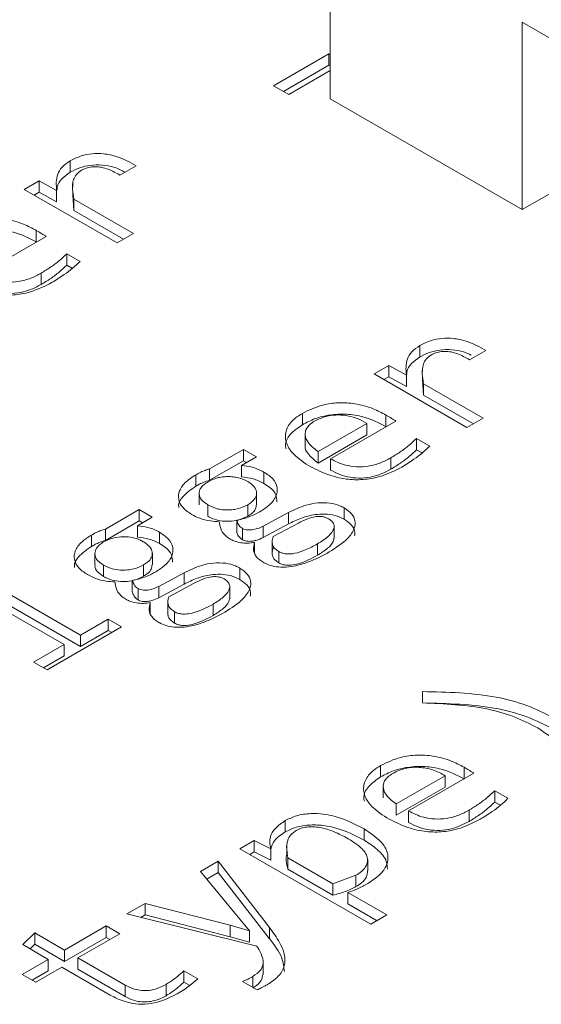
# Model space of a CAD drawing. Header units: millimetres. Extents: x 0 to 420, y 0 to 297.
# Tile 31 of 86: x 113.035 to 113.66, y 55.36 to 56.54. Entities that reach past the tile are written whole.
import ezdxf

# ---------------------------------------------------------------- set-up
doc = ezdxf.new("R2010")
doc.units = ezdxf.units.MM

msp = doc.modelspace()

# ---------------------------------------------------------------- linework, layer by layer
at = {"color": 7, "linetype": 'Continuous', "lineweight": 15}
for p, q in [((113.4067, 56.4453), (113.4067, 56.6698)), ((113.8192, 56.4317), (113.6365, 56.5372)), ((113.6365, 56.5372), (113.6365, 56.3126)), ((113.3389, 56.461), (113.4052, 56.4993)), ((113.4052, 56.4993), (113.4067, 56.4985)), ((113.4052, 56.4993), (113.4052, 56.4857)), ((113.4052, 56.4857), (113.3506, 56.4542)), ((113.4067, 56.4849), (113.4052, 56.4857)), ((113.4067, 56.4792), (113.357, 56.4505)), ((113.357, 56.4505), (113.3389, 56.461)), ((113.4067, 56.4453), (113.6365, 56.3126)), ((113.0952, 56.3574), (113.0952, 56.3711)), ((113.1742, 56.3652), (113.1547, 56.354)), ((113.6365, 56.3126), (113.719, 56.3602)), ((113.0403, 56.3369), (113.058, 56.3471)), ((113.058, 56.3471), (113.079, 56.3356)), ((113.058, 56.3335), (113.058, 56.3471)), ((113.0984, 56.3438), (113.0984, 56.3398)), ((113.1516, 56.2727), (113.0403, 56.3369)), ((113.058, 56.3335), (113.0521, 56.3301)), ((113.079, 56.322), (113.058, 56.3335)), ((113.079, 56.322), (113.079, 56.3356)), ((113.0984, 56.3347), (113.0984, 56.3302)), ((113.0997, 56.3116), (113.0985, 56.3302)), ((113.0997, 56.3252), (113.1711, 56.2839)), ((113.0997, 56.3116), (113.0997, 56.3252)), ((113.1593, 56.2771), (113.0997, 56.3116)), ((113.0663, 56.2806), (112.988, 56.2354)), ((113.0546, 56.2742), (113.0546, 56.2878)), ((113.1711, 56.2839), (113.1516, 56.2727)), ((113.0549, 56.274), (113.0546, 56.2742)), ((113.0912, 56.2597), (113.1071, 56.2506)), ((113.0912, 56.2461), (113.0912, 56.2597)), ((113.0979, 56.2422), (113.0912, 56.2461)), ((113.0604, 56.2228), (113.0604, 56.2364)), ((113.5141, 56.1362), (113.5141, 56.1498)), ((113.5931, 56.1439), (113.5736, 56.1327)), ((113.4592, 56.1157), (113.4769, 56.1259)), ((113.5705, 56.0514), (113.4592, 56.1157)), ((113.4769, 56.1259), (113.4979, 56.1143)), ((113.4769, 56.1123), (113.4769, 56.1259)), ((113.5173, 56.1225), (113.5173, 56.1185)), ((113.4769, 56.1123), (113.471, 56.1089)), ((113.4979, 56.1007), (113.4769, 56.1123)), ((113.4979, 56.1007), (113.4979, 56.1143)), ((113.5173, 56.1134), (113.5173, 56.1089)), ((113.5186, 56.0903), (113.5174, 56.1089)), ((113.5186, 56.1039), (113.59, 56.0627)), ((113.5186, 56.0903), (113.5186, 56.1039)), ((113.5782, 56.0559), (113.5186, 56.0903)), ((113.3734, 56.0685), (113.3734, 56.0549)), ((113.4506, 56.0565), (113.3921, 56.0226)), ((113.4852, 56.0593), (113.4069, 56.0141)), ((113.4506, 56.0429), (113.4506, 56.0565)), ((113.4735, 56.0529), (113.4735, 56.0665)), ((113.59, 56.0627), (113.5705, 56.0514)), ((113.4738, 56.0527), (113.4735, 56.0529)), ((113.3766, 56.0437), (113.3766, 56.0301)), ((113.4506, 56.0429), (113.3921, 56.009)), ((113.5101, 56.0385), (113.526, 56.0293)), ((113.5101, 56.0249), (113.5101, 56.0385)), ((113.2623, 56.002), (113.3027, 56.0253)), ((113.3027, 56.0253), (113.3184, 56.0163)), ((113.3027, 56.0117), (113.3027, 56.0253)), ((113.3921, 56.0226), (113.3921, 56.009)), ((113.5168, 56.021), (113.5101, 56.0249)), ((113.3027, 56.0117), (113.2623, 55.9884)), ((113.3184, 56.0163), (113.3006, 56.006)), ((113.3066, 56.0095), (113.3027, 56.0117)), ((113.4069, 56.0005), (113.4069, 56.0141)), ((113.4793, 56.0015), (113.4793, 56.0152)), ((113.2623, 55.9884), (113.2623, 56.002)), ((113.3006, 55.9924), (113.3006, 56.006)), ((113.3273, 55.9845), (113.3273, 55.9981)), ((113.2457, 55.9812), (113.2457, 55.9948)), ((113.2498, 55.9726), (113.2498, 55.959)), ((113.3186, 55.9594), (113.3186, 55.973)), ((113.1374, 55.9299), (113.1778, 55.9532)), ((113.1778, 55.9532), (113.1935, 55.9442)), ((113.1778, 55.9396), (113.1778, 55.9532)), ((113.26, 55.9452), (113.26, 55.9588)), ((113.308, 55.9454), (113.308, 55.959)), ((113.3265, 55.9334), (113.3567, 55.9496)), ((113.3567, 55.936), (113.3567, 55.9496)), ((113.4234, 55.9416), (113.4234, 55.9553)), ((113.1778, 55.9396), (113.1374, 55.9163)), ((113.1935, 55.9442), (113.1757, 55.9339)), ((113.1817, 55.9374), (113.1778, 55.9396)), ((113.2947, 55.9269), (113.2947, 55.9405)), ((113.1374, 55.9163), (113.1374, 55.9299)), ((113.1757, 55.9203), (113.1757, 55.9339)), ((113.3017, 55.917), (113.3017, 55.9306)), ((113.3567, 55.936), (113.3265, 55.9198)), ((113.3265, 55.9198), (113.3265, 55.9334)), ((113.3384, 55.9209), (113.3686, 55.9371)), ((113.4113, 55.9184), (113.4113, 55.932)), ((113.1208, 55.9091), (113.1208, 55.9227)), ((113.2023, 55.9124), (113.2023, 55.926)), ((113.316, 55.9003), (113.316, 55.9139)), ((113.3373, 55.9126), (113.3373, 55.899)), ((113.3453, 55.8892), (113.3453, 55.9028)), ((113.3914, 55.8985), (113.3914, 55.9121)), ((113.1249, 55.9005), (113.1249, 55.8869)), ((113.1937, 55.8872), (113.1937, 55.9009)), ((113.1351, 55.8731), (113.1351, 55.8867)), ((113.1831, 55.8733), (113.1831, 55.8869)), ((113.2984, 55.8695), (113.2984, 55.8831)), ((113.1697, 55.8548), (113.1697, 55.8684)), ((113.2016, 55.8612), (113.2318, 55.8775)), ((113.2318, 55.8639), (113.2318, 55.8775)), ((113.0123, 55.8577), (113.1075, 55.8028)), ((113.1768, 55.8449), (113.1768, 55.8585)), ((113.2318, 55.8639), (113.2016, 55.8476)), ((113.2016, 55.8476), (113.2016, 55.8612)), ((113.2135, 55.8488), (113.2436, 55.865)), ((113.2864, 55.8463), (113.2864, 55.8599)), ((113.1075, 55.7892), (113.0123, 55.8441)), ((113.0881, 55.7915), (113.0088, 55.8372)), ((113.191, 55.8282), (113.191, 55.8418)), ((113.2124, 55.8405), (113.2124, 55.8268)), ((113.2665, 55.8263), (113.2665, 55.8399)), ((113.1075, 55.8028), (113.1407, 55.8219)), ((113.1407, 55.8219), (113.1568, 55.8126)), ((113.1407, 55.8083), (113.1407, 55.8219)), ((113.2204, 55.8171), (113.2204, 55.8307)), ((113.1568, 55.8126), (113.0675, 55.7611)), ((113.1407, 55.8083), (113.1075, 55.7892)), ((113.145, 55.8058), (113.1407, 55.8083)), ((113.1075, 55.7892), (113.1075, 55.8028)), ((113.0514, 55.7704), (113.0881, 55.7915)), ((113.0881, 55.7915), (113.0881, 55.7779)), ((113.0881, 55.7779), (113.0632, 55.7636)), ((113.0675, 55.7611), (113.0514, 55.7704)), ((113.5173, 55.7216), (113.5172, 55.7351)), ((113.4671, 55.6464), (113.4671, 55.6328)), ((113.5672, 55.6307), (113.5672, 55.6444)), ((113.5443, 55.6343), (113.4858, 55.6005)), ((113.5789, 55.6372), (113.5006, 55.592)), ((113.5443, 55.6207), (113.5443, 55.6343)), ((113.4703, 55.6215), (113.4703, 55.6079)), ((113.5443, 55.6207), (113.4858, 55.5869)), ((113.5675, 55.6306), (113.5672, 55.6307)), ((113.6038, 55.6163), (113.6196, 55.6072)), ((113.6038, 55.6027), (113.6038, 55.6163)), ((113.4858, 55.6005), (113.4858, 55.5869)), ((113.6105, 55.5988), (113.6038, 55.6027)), ((113.5006, 55.5783), (113.5006, 55.592)), ((113.573, 55.5794), (113.573, 55.593)), ((113.3529, 55.5805), (113.3529, 55.5669)), ((113.4472, 55.557), (113.4472, 55.5706)), ((113.2985, 55.5467), (113.3158, 55.5566)), ((113.3158, 55.5566), (113.3355, 55.5466)), ((113.3158, 55.543), (113.3158, 55.5566)), ((113.3548, 55.5525), (113.3548, 55.5389)), ((113.4552, 55.4562), (113.2985, 55.5467)), ((113.3158, 55.543), (113.3103, 55.5399)), ((113.3355, 55.533), (113.3158, 55.543)), ((113.3355, 55.533), (113.3355, 55.5466)), ((113.2514, 55.5195), (113.2727, 55.5318)), ((113.2727, 55.5318), (113.3342, 55.4524)), ((113.2727, 55.5181), (113.2727, 55.5318)), ((113.41, 55.5046), (113.356, 55.5358)), ((113.356, 55.5358), (113.356, 55.5222)), ((113.4516, 55.5202), (113.4516, 55.5338)), ((113.2985, 55.4623), (113.2514, 55.5195)), ((113.2727, 55.5181), (113.259, 55.5102)), ((113.3342, 55.4388), (113.2727, 55.5181)), ((113.41, 55.491), (113.356, 55.5222)), ((113.4376, 55.515), (113.41, 55.5046)), ((113.4376, 55.5014), (113.4376, 55.515)), ((113.41, 55.491), (113.41, 55.5046)), ((113.428, 55.4943), (113.4746, 55.4674)), ((113.428, 55.4807), (113.428, 55.4943)), ((113.1632, 55.4686), (113.1851, 55.4812)), ((113.1851, 55.4812), (113.2869, 55.455)), ((113.1851, 55.4676), (113.1851, 55.4812)), ((113.4628, 55.4605), (113.428, 55.4807)), ((113.3189, 55.4299), (113.1632, 55.4686)), ((113.1851, 55.4676), (113.1797, 55.4645)), ((113.2869, 55.4414), (113.1851, 55.4676)), ((113.4746, 55.4674), (113.4552, 55.4562)), ((113.0884, 55.4254), (113.1384, 55.4542)), ((113.1384, 55.4542), (113.1546, 55.4449)), ((113.1384, 55.4406), (113.1384, 55.4542)), ((113.2869, 55.455), (113.3099, 55.4483)), ((113.2869, 55.4414), (113.2869, 55.455)), ((113.3099, 55.4483), (113.2985, 55.4623)), ((113.0384, 55.4319), (113.0528, 55.4459)), ((113.0528, 55.4459), (113.0884, 55.4254)), ((113.0528, 55.4323), (113.0528, 55.4459)), ((113.1546, 55.4449), (113.1046, 55.416)), ((113.3099, 55.4347), (113.3099, 55.4483)), ((113.3342, 55.4388), (113.3342, 55.4524)), ((113.069, 55.4142), (113.0384, 55.4319)), ((113.0528, 55.4323), (113.0472, 55.4268)), ((113.0884, 55.4118), (113.0528, 55.4323)), ((113.1384, 55.4406), (113.0884, 55.4118)), ((113.1428, 55.4381), (113.1384, 55.4406)), ((113.3099, 55.4347), (113.2869, 55.4414)), ((113.0884, 55.4118), (113.0884, 55.4254)), ((113.0379, 55.3962), (113.069, 55.4142)), ((113.069, 55.4006), (113.069, 55.4142)), ((113.1046, 55.416), (113.1611, 55.3834)), ((113.1046, 55.4024), (113.1046, 55.416)), ((113.3263, 55.3961), (113.3263, 55.4098)), ((113.0541, 55.3868), (113.0379, 55.3962)), ((113.069, 55.4006), (113.0496, 55.3894)), ((113.0853, 55.4048), (113.0541, 55.3868)), ((113.1433, 55.3713), (113.0853, 55.4048)), ((113.1611, 55.3698), (113.1046, 55.4024)), ((113.2315, 55.4005), (113.2481, 55.3909)), ((113.2315, 55.4005), (113.2315, 55.3869)), ((113.1611, 55.3698), (113.1611, 55.3834)), ((113.2101, 55.3706), (113.2101, 55.3842)), ((113.2385, 55.3828), (113.2315, 55.3869)), ((113.3193, 55.3775), (113.3017, 55.3877))]:
    msp.add_line(p, q, dxfattribs=at)
at = {"color": 1, "linetype": 'Continuous', "lineweight": 15}
msp.add_line((113.3141, 55.3805), (113.3141, 55.3937), dxfattribs=at)
at = {"color": 7, "linetype": 'Continuous', "lineweight": 15}
for points, knots in [([(113.0952, 56.3711), (113.0995, 56.3732), (113.1071, 56.3771), (113.1214, 56.38), (113.1363, 56.3799), (113.1555, 56.3756), (113.1668, 56.3693), (113.1742, 56.3652)], [0, 0, 0, 0, 0.185001, 0.335076, 0.485491, 0.667255, 1, 1, 1, 1]), ([(113.079, 56.3356), (113.0785, 56.3421), (113.0778, 56.3516), (113.0849, 56.3638), (113.0917, 56.3686), (113.0952, 56.3711)], [0, 0, 0, 0, 0.51364, 0.74771, 1, 1, 1, 1]), ([(113.1609, 56.3575), (113.1567, 56.3598), (113.1488, 56.3639), (113.1337, 56.3664), (113.1193, 56.3662), (113.1059, 56.363), (113.0989, 56.3593), (113.0952, 56.3574)], [0, 0, 0, 0, 0.228761, 0.424307, 0.621084, 0.801726, 1, 1, 1, 1]), ([(113.1547, 56.354), (113.1503, 56.3565), (113.1437, 56.3602), (113.1332, 56.3635), (113.125, 56.3643), (113.1176, 56.3635), (113.1124, 56.3616), (113.1099, 56.3603), (113.109, 56.3598)], [0, 0, 0, 0, 0.346336, 0.519644, 0.662611, 0.806274, 0.934339, 1, 1, 1, 1]), ([(113.0952, 56.3574), (113.0917, 56.3549), (113.0845, 56.3497), (113.0796, 56.3421), (113.0796, 56.3376), (113.0796, 56.3364)], [0, 0, 0, 0, 0.416863, 0.853595, 1, 1, 1, 1]), ([(113.109, 56.3598), (113.1067, 56.3582), (113.102, 56.3548), (113.0983, 56.3469), (113.0976, 56.3369), (113.0989, 56.3291), (113.0997, 56.3252)], [0, 0, 0, 0, 0.174646, 0.352574, 0.671909, 1, 1, 1, 1]), ([(112.9545, 56.2898), (112.9622, 56.2936), (112.9749, 56.2998), (112.9979, 56.303), (113.0191, 56.3016), (113.0387, 56.2961), (113.0496, 56.2904), (113.0546, 56.2878)], [0, 0, 0, 0, 0.264734, 0.43632, 0.608279, 0.82306, 1, 1, 1, 1]), ([(113.0546, 56.2742), (113.0459, 56.2785), (113.0321, 56.2853), (113.0076, 56.2893), (112.9875, 56.2884), (112.9691, 56.2838), (112.9594, 56.2788), (112.9545, 56.2762)], [0, 0, 0, 0, 0.298556, 0.477685, 0.657768, 0.823361, 1, 1, 1, 1]), ([(113.0546, 56.2878), (113.0566, 56.2866), (113.0596, 56.2848), (113.0634, 56.2824), (113.0653, 56.2812), (113.0663, 56.2806)], [0, 0, 0, 0, 0.499739, 0.749864, 1, 1, 1, 1]), ([(113.0604, 56.2364), (113.0642, 56.2388), (113.0719, 56.2435), (113.0823, 56.2513), (113.0882, 56.2569), (113.0912, 56.2597)], [0, 0, 0, 0, 0.3277938, 0.6626222, 1, 1, 1, 1]), ([(113.0912, 56.2461), (113.0883, 56.2434), (113.0825, 56.2378), (113.0721, 56.23), (113.0643, 56.2252), (113.0604, 56.2228)], [0, 0, 0, 0, 0.3281099, 0.6629312, 1, 1, 1, 1]), ([(113.1071, 56.2506), (113.1042, 56.2478), (113.0984, 56.2424), (113.0874, 56.2339), (113.0786, 56.2285), (113.0737, 56.2255)], [0, 0, 0, 0, 0.303541, 0.606919, 1, 1, 1, 1]), ([(112.988, 56.2354), (112.9937, 56.2325), (113.0029, 56.2279), (113.0194, 56.2254), (113.0342, 56.2262), (113.0485, 56.2301), (113.0565, 56.2343), (113.0604, 56.2364)], [0, 0, 0, 0, 0.27161, 0.438405, 0.605533, 0.805115, 1, 1, 1, 1]), ([(113.0737, 56.2255), (113.0652, 56.2211), (113.0515, 56.2142), (113.0273, 56.2097), (113.0054, 56.2105), (112.9825, 56.2164), (112.9692, 56.2234), (112.9619, 56.2272)], [0, 0, 0, 0, 0.263773, 0.422385, 0.58191, 0.76873, 1, 1, 1, 1]), ([(113.0604, 56.2228), (113.0537, 56.2194), (113.0434, 56.2142), (113.0254, 56.2117), (113.0116, 56.2126), (112.9986, 56.2162), (112.9916, 56.2198), (112.988, 56.2218)], [0, 0, 0, 0, 0.320515, 0.488554, 0.657076, 0.819547, 1, 1, 1, 1]), ([(113.5141, 56.1498), (113.5184, 56.152), (113.5261, 56.1559), (113.5403, 56.1587), (113.5552, 56.1586), (113.5744, 56.1543), (113.5857, 56.148), (113.5931, 56.1439)], [0, 0, 0, 0, 0.185001, 0.335076, 0.485491, 0.667255, 1, 1, 1, 1]), ([(113.4979, 56.1143), (113.4974, 56.1209), (113.4967, 56.1304), (113.5038, 56.1426), (113.5106, 56.1473), (113.5141, 56.1498)], [0, 0, 0, 0, 0.51364, 0.74771, 1, 1, 1, 1]), ([(113.5757, 56.1381), (113.5727, 56.1396), (113.5661, 56.143), (113.5526, 56.1451), (113.5382, 56.1449), (113.5248, 56.1417), (113.5178, 56.1381), (113.5141, 56.1362)], [0, 0, 0, 0, 0.170126, 0.380539, 0.592276, 0.786652, 1, 1, 1, 1]), ([(113.5279, 56.1386), (113.5256, 56.1369), (113.5209, 56.1336), (113.5172, 56.1256), (113.5165, 56.1156), (113.5179, 56.1079), (113.5186, 56.1039)], [0, 0, 0, 0, 0.1746461, 0.3525736, 0.6719093, 1, 1, 1, 1]), ([(113.5736, 56.1327), (113.5692, 56.1352), (113.5626, 56.139), (113.5521, 56.1422), (113.5439, 56.1431), (113.5365, 56.1422), (113.5313, 56.1404), (113.5288, 56.139), (113.5279, 56.1386)], [0, 0, 0, 0, 0.346336, 0.519644, 0.662611, 0.806274, 0.934339, 1, 1, 1, 1]), ([(113.5141, 56.1362), (113.5106, 56.1336), (113.5034, 56.1285), (113.4985, 56.1208), (113.4985, 56.1163), (113.4985, 56.1152)], [0, 0, 0, 0, 0.416863, 0.853595, 1, 1, 1, 1]), ([(113.3734, 56.0685), (113.3811, 56.0723), (113.3938, 56.0786), (113.4168, 56.0818), (113.438, 56.0804), (113.4576, 56.0749), (113.4686, 56.0691), (113.4735, 56.0665)], [0, 0, 0, 0, 0.264734, 0.43632, 0.608279, 0.82306, 1, 1, 1, 1]), ([(113.3808, 56.0059), (113.3734, 56.0109), (113.3605, 56.0197), (113.3521, 56.0358), (113.3535, 56.0504), (113.3622, 56.0615), (113.3704, 56.0666), (113.3734, 56.0685)], [0, 0, 0, 0, 0.278586, 0.489792, 0.702207, 0.890801, 1, 1, 1, 1]), ([(113.4735, 56.0529), (113.4648, 56.0572), (113.451, 56.0641), (113.4265, 56.0681), (113.4064, 56.0672), (113.388, 56.0625), (113.3783, 56.0575), (113.3734, 56.0549)], [0, 0, 0, 0, 0.298556, 0.477685, 0.657768, 0.823361, 1, 1, 1, 1]), ([(113.3921, 56.0226), (113.3874, 56.0263), (113.3798, 56.0323), (113.3758, 56.0424), (113.3777, 56.0506), (113.383, 56.0561), (113.3869, 56.0585), (113.3879, 56.0591)], [0, 0, 0, 0, 0.337482, 0.54532, 0.754939, 0.937095, 1, 1, 1, 1]), ([(113.3879, 56.0591), (113.3923, 56.0612), (113.3997, 56.0649), (113.4133, 56.0669), (113.4265, 56.0661), (113.4397, 56.0627), (113.447, 56.0585), (113.4506, 56.0565)], [0, 0, 0, 0, 0.236841, 0.405403, 0.574125, 0.78513, 1, 1, 1, 1]), ([(113.4735, 56.0665), (113.4755, 56.0653), (113.4785, 56.0636), (113.4823, 56.0611), (113.4842, 56.0599), (113.4852, 56.0593)], [0, 0, 0, 0, 0.499739, 0.749864, 1, 1, 1, 1]), ([(113.3734, 56.0549), (113.3681, 56.0512), (113.3577, 56.0439), (113.3523, 56.033), (113.3536, 56.0271), (113.3539, 56.0258)], [0, 0, 0, 0, 0.447385, 0.870252, 1, 1, 1, 1]), ([(113.4793, 56.0152), (113.4831, 56.0175), (113.4908, 56.0222), (113.5012, 56.03), (113.5071, 56.0356), (113.5101, 56.0385)], [0, 0, 0, 0, 0.3277938, 0.6626222, 1, 1, 1, 1]), ([(113.3921, 56.009), (113.3876, 56.0127), (113.3803, 56.0187), (113.376, 56.0265), (113.3769, 56.0296), (113.377, 56.0301)], [0, 0, 0, 0, 0.585682, 0.946374, 1, 1, 1, 1]), ([(113.5101, 56.0249), (113.5072, 56.0221), (113.5014, 56.0165), (113.491, 56.0088), (113.4832, 56.004), (113.4793, 56.0015)], [0, 0, 0, 0, 0.32811, 0.662931, 1, 1, 1, 1]), ([(113.526, 56.0293), (113.5231, 56.0266), (113.5173, 56.0211), (113.5063, 56.0126), (113.4975, 56.0072), (113.4926, 56.0042)], [0, 0, 0, 0, 0.303541, 0.606919, 1, 1, 1, 1]), ([(113.4069, 56.0141), (113.4126, 56.0112), (113.4218, 56.0066), (113.4383, 56.0041), (113.4531, 56.0049), (113.4674, 56.0088), (113.4754, 56.0131), (113.4793, 56.0152)], [0, 0, 0, 0, 0.27161, 0.438405, 0.605533, 0.805115, 1, 1, 1, 1]), ([(113.2457, 55.9948), (113.2477, 55.9959), (113.2513, 55.9979), (113.2569, 56.0002), (113.2605, 56.0014), (113.2623, 56.002)], [0, 0, 0, 0, 0.400325, 0.698903, 1, 1, 1, 1]), ([(113.3006, 56.006), (113.3049, 56.0055), (113.3136, 56.0044), (113.3221, 56.001), (113.3263, 55.9987), (113.3273, 55.9981)], [0, 0, 0, 0, 0.427648, 0.86962, 1, 1, 1, 1]), ([(113.3273, 55.9981), (113.331, 55.9957), (113.3389, 55.9904), (113.3441, 55.9802), (113.3427, 55.969), (113.3352, 55.9588), (113.3266, 55.9532), (113.3226, 55.9506)], [0, 0, 0, 0, 0.182598, 0.392004, 0.576066, 0.806809, 1, 1, 1, 1]), ([(113.4926, 56.0042), (113.4841, 55.9999), (113.4704, 55.9929), (113.4462, 55.9885), (113.4243, 55.9892), (113.4014, 55.9952), (113.3881, 56.0021), (113.3808, 56.0059)], [0, 0, 0, 0, 0.263773, 0.422385, 0.58191, 0.76873, 1, 1, 1, 1]), ([(113.4793, 56.0015), (113.4726, 55.9981), (113.4623, 55.993), (113.4443, 55.9905), (113.4305, 55.9914), (113.4176, 55.9949), (113.4106, 55.9986), (113.4069, 56.0005)], [0, 0, 0, 0, 0.320515, 0.488554, 0.657076, 0.819547, 1, 1, 1, 1]), ([(113.241, 55.9473), (113.2373, 55.9498), (113.2294, 55.9551), (113.2242, 55.9652), (113.2256, 55.9764), (113.233, 55.9866), (113.2417, 55.9922), (113.2457, 55.9948)], [0, 0, 0, 0, 0.182576, 0.391956, 0.57598, 0.805124, 1, 1, 1, 1]), ([(113.2623, 55.9884), (113.2599, 55.9876), (113.2557, 55.9862), (113.2502, 55.9837), (113.2472, 55.9821), (113.2457, 55.9812)], [0, 0, 0, 0, 0.400971, 0.699373, 1, 1, 1, 1]), ([(113.26, 55.9588), (113.2573, 55.9608), (113.2519, 55.9646), (113.2494, 55.9709), (113.2501, 55.976), (113.2527, 55.9812), (113.2573, 55.9844), (113.2604, 55.9865)], [0, 0, 0, 0, 0.239621, 0.476002, 0.605403, 0.732202, 1, 1, 1, 1]), ([(113.2604, 55.9865), (113.2639, 55.9883), (113.2691, 55.9908), (113.2777, 55.9924), (113.2842, 55.9929), (113.2907, 55.9925), (113.2993, 55.991), (113.3046, 55.9884), (113.3082, 55.9867)], [0, 0, 0, 0, 0.257204, 0.37739, 0.498249, 0.619884, 0.740615, 1, 1, 1, 1]), ([(113.3273, 55.9845), (113.3252, 55.9856), (113.3213, 55.9877), (113.3126, 55.9908), (113.3053, 55.9918), (113.3006, 55.9924)], [0, 0, 0, 0, 0.274933, 0.52892, 1, 1, 1, 1]), ([(113.3082, 55.9867), (113.311, 55.9847), (113.3166, 55.9809), (113.3189, 55.9745), (113.3183, 55.9695), (113.3157, 55.9643), (113.3112, 55.9611), (113.308, 55.959)], [0, 0, 0, 0, 0.245061, 0.480682, 0.607709, 0.732858, 1, 1, 1, 1]), ([(113.2457, 55.9812), (113.2401, 55.9772), (113.2305, 55.9704), (113.2245, 55.9609), (113.2254, 55.9566), (113.2256, 55.9558)], [0, 0, 0, 0, 0.542117, 0.92215, 1, 1, 1, 1]), ([(113.3427, 55.9624), (113.3426, 55.9653), (113.3425, 55.9714), (113.3359, 55.979), (113.3297, 55.983), (113.3273, 55.9845)], [0, 0, 0, 0, 0.350255, 0.744669, 1, 1, 1, 1]), ([(113.3567, 55.9496), (113.3635, 55.9529), (113.374, 55.958), (113.3917, 55.9616), (113.406, 55.9615), (113.4168, 55.9587), (113.4216, 55.9562), (113.4234, 55.9553)], [0, 0, 0, 0, 0.348859, 0.542496, 0.737896, 0.906927, 1, 1, 1, 1]), ([(113.308, 55.959), (113.3045, 55.9572), (113.2992, 55.9547), (113.2906, 55.953), (113.2841, 55.9526), (113.2776, 55.9529), (113.2689, 55.9545), (113.2636, 55.9571), (113.26, 55.9588)], [0, 0, 0, 0, 0.2580495, 0.3780257, 0.4982659, 0.6192734, 0.7397853, 1, 1, 1, 1]), ([(113.3226, 55.9506), (113.3193, 55.9489), (113.3137, 55.9459), (113.3042, 55.9424), (113.2979, 55.9411), (113.2947, 55.9405)], [0, 0, 0, 0, 0.395845, 0.693539, 1, 1, 1, 1]), ([(113.3183, 55.9594), (113.3182, 55.9576), (113.3179, 55.9538), (113.3137, 55.949), (113.3097, 55.9464), (113.308, 55.9454)], [0, 0, 0, 0, 0.34572, 0.725505, 1, 1, 1, 1]), ([(113.4234, 55.9553), (113.4267, 55.9529), (113.4332, 55.9484), (113.4371, 55.9397), (113.436, 55.9293), (113.4267, 55.9159), (113.4135, 55.9075), (113.4056, 55.9024)], [0, 0, 0, 0, 0.147753, 0.294129, 0.435313, 0.661551, 1, 1, 1, 1]), ([(113.2738, 55.9386), (113.2703, 55.9389), (113.2622, 55.9395), (113.2505, 55.9422), (113.244, 55.9457), (113.241, 55.9473)], [0, 0, 0, 0, 0.2833769, 0.6693338, 1, 1, 1, 1]), ([(113.308, 55.9454), (113.3044, 55.9436), (113.2979, 55.9405), (113.2859, 55.9388), (113.2753, 55.9394), (113.2665, 55.9419), (113.262, 55.9442), (113.26, 55.9452)], [0, 0, 0, 0, 0.264201, 0.465319, 0.667219, 0.849696, 1, 1, 1, 1]), ([(113.2867, 55.9179), (113.2839, 55.9199), (113.2773, 55.9246), (113.2748, 55.9322), (113.274, 55.9371), (113.2738, 55.9386)], [0, 0, 0, 0, 0.338813, 0.800468, 1, 1, 1, 1]), ([(113.2947, 55.9405), (113.2952, 55.9388), (113.2961, 55.9362), (113.2984, 55.9327), (113.3005, 55.9313), (113.3017, 55.9306)], [0, 0, 0, 0, 0.480428, 0.731526, 1, 1, 1, 1]), ([(113.4234, 55.9416), (113.4199, 55.9433), (113.4131, 55.9466), (113.4005, 55.9481), (113.3865, 55.9473), (113.3713, 55.9432), (113.3618, 55.9385), (113.3567, 55.936)], [0, 0, 0, 0, 0.1799725, 0.3467936, 0.4992842, 0.7358663, 1, 1, 1, 1]), ([(113.3686, 55.9371), (113.3722, 55.9389), (113.3784, 55.942), (113.3872, 55.9446), (113.3935, 55.9452), (113.3976, 55.9448), (113.4015, 55.9438), (113.4037, 55.9427), (113.4048, 55.9421)], [0, 0, 0, 0, 0.341509, 0.593379, 0.696805, 0.794024, 0.892651, 1, 1, 1, 1]), ([(113.4048, 55.9421), (113.4061, 55.9413), (113.4085, 55.9397), (113.4107, 55.9368), (113.4116, 55.9336), (113.4107, 55.9282), (113.4047, 55.9204), (113.3962, 55.915), (113.3914, 55.9121)], [0, 0, 0, 0, 0.094421, 0.184061, 0.274979, 0.372999, 0.649431, 1, 1, 1, 1]), ([(113.4358, 55.9216), (113.4361, 55.923), (113.437, 55.9276), (113.4329, 55.935), (113.4264, 55.9395), (113.4234, 55.9416)], [0, 0, 0, 0, 0.192614, 0.627991, 1, 1, 1, 1]), ([(113.1208, 55.9227), (113.1228, 55.9238), (113.1263, 55.9257), (113.132, 55.9281), (113.1356, 55.9293), (113.1374, 55.9299)], [0, 0, 0, 0, 0.400325, 0.6989028, 1, 1, 1, 1]), ([(113.1757, 55.9339), (113.18, 55.9333), (113.1886, 55.9323), (113.1972, 55.9289), (113.2014, 55.9265), (113.2023, 55.926)], [0, 0, 0, 0, 0.427648, 0.86962, 1, 1, 1, 1]), ([(113.3017, 55.917), (113.3003, 55.9179), (113.2978, 55.9196), (113.2959, 55.9231), (113.2952, 55.9254), (113.2947, 55.9269)], [0, 0, 0, 0, 0.340751, 0.595599, 1, 1, 1, 1]), ([(113.3017, 55.9306), (113.3026, 55.9301), (113.3045, 55.9292), (113.3085, 55.9286), (113.3138, 55.9289), (113.3203, 55.9303), (113.3243, 55.9323), (113.3265, 55.9334)], [0, 0, 0, 0, 0.12976, 0.259708, 0.436283, 0.69412, 1, 1, 1, 1]), ([(113.1161, 55.8752), (113.1124, 55.8777), (113.1045, 55.883), (113.0993, 55.8931), (113.1007, 55.9043), (113.1081, 55.9145), (113.1168, 55.9201), (113.1208, 55.9227)], [0, 0, 0, 0, 0.182576, 0.391956, 0.57598, 0.805124, 1, 1, 1, 1]), ([(113.1374, 55.9163), (113.135, 55.9155), (113.1308, 55.9141), (113.1253, 55.9116), (113.1223, 55.9099), (113.1208, 55.9091)], [0, 0, 0, 0, 0.400971, 0.699373, 1, 1, 1, 1]), ([(113.1351, 55.8867), (113.1325, 55.8885), (113.1274, 55.8921), (113.1243, 55.8988), (113.1255, 55.9053), (113.1295, 55.9106), (113.1337, 55.9133), (113.1355, 55.9144)], [0, 0, 0, 0, 0.223184, 0.449183, 0.653842, 0.852778, 1, 1, 1, 1]), ([(113.1355, 55.9144), (113.139, 55.9161), (113.1459, 55.9194), (113.1586, 55.9211), (113.1698, 55.9199), (113.1778, 55.9174), (113.1817, 55.9153), (113.1832, 55.9145)], [0, 0, 0, 0, 0.257691, 0.49677, 0.701332, 0.884982, 1, 1, 1, 1]), ([(113.2023, 55.9124), (113.2003, 55.9135), (113.1963, 55.9156), (113.1876, 55.9187), (113.1804, 55.9197), (113.1757, 55.9203)], [0, 0, 0, 0, 0.274933, 0.52892, 1, 1, 1, 1]), ([(113.1832, 55.9145), (113.1859, 55.9127), (113.1911, 55.909), (113.1943, 55.9022), (113.193, 55.8956), (113.1888, 55.8905), (113.1848, 55.8879), (113.1831, 55.8869)], [0, 0, 0, 0, 0.229513, 0.459265, 0.668874, 0.86108, 1, 1, 1, 1]), ([(113.2023, 55.926), (113.206, 55.9235), (113.2139, 55.9182), (113.2192, 55.9081), (113.2178, 55.8969), (113.2103, 55.8867), (113.2016, 55.8811), (113.1977, 55.8785)], [0, 0, 0, 0, 0.182598, 0.392004, 0.576066, 0.806809, 1, 1, 1, 1]), ([(113.316, 55.9139), (113.3132, 55.9135), (113.3079, 55.9126), (113.2992, 55.9133), (113.292, 55.9152), (113.2882, 55.9172), (113.2867, 55.9179)], [0, 0, 0, 0, 0.266833, 0.520607, 0.814721, 1, 1, 1, 1]), ([(113.3265, 55.9198), (113.3238, 55.9185), (113.3196, 55.9165), (113.3126, 55.9151), (113.3076, 55.915), (113.3039, 55.9159), (113.3023, 55.9167), (113.3017, 55.917)], [0, 0, 0, 0, 0.377087, 0.577941, 0.780402, 0.908461, 1, 1, 1, 1]), ([(113.3453, 55.9028), (113.3437, 55.9039), (113.3406, 55.906), (113.3377, 55.91), (113.3368, 55.9152), (113.3379, 55.9188), (113.3384, 55.9209)], [0, 0, 0, 0, 0.213067, 0.422505, 0.675592, 1, 1, 1, 1]), ([(113.411, 55.9184), (113.4108, 55.9173), (113.4102, 55.9131), (113.4034, 55.906), (113.3956, 55.9011), (113.3914, 55.8985)], [0, 0, 0, 0, 0.149132, 0.536003, 1, 1, 1, 1]), ([(113.1208, 55.9091), (113.1151, 55.9051), (113.1055, 55.8983), (113.0996, 55.8888), (113.1005, 55.8845), (113.1006, 55.8837)], [0, 0, 0, 0, 0.542117, 0.92215, 1, 1, 1, 1]), ([(113.2178, 55.8903), (113.2177, 55.8932), (113.2175, 55.8993), (113.2109, 55.9069), (113.2048, 55.9109), (113.2023, 55.9124)], [0, 0, 0, 0, 0.350255, 0.744669, 1, 1, 1, 1]), ([(113.3265, 55.89), (113.3233, 55.8922), (113.3171, 55.8965), (113.3141, 55.9052), (113.3153, 55.9109), (113.316, 55.9139)], [0, 0, 0, 0, 0.332586, 0.6396, 1, 1, 1, 1]), ([(113.3453, 55.8892), (113.3435, 55.8905), (113.3396, 55.8931), (113.3365, 55.8991), (113.3374, 55.904), (113.3383, 55.9069), (113.3384, 55.9073)], [0, 0, 0, 0, 0.251811, 0.5362, 0.9377, 1, 1, 1, 1]), ([(113.3914, 55.9121), (113.3868, 55.9095), (113.3786, 55.9051), (113.3672, 55.9011), (113.3591, 55.8999), (113.3539, 55.9), (113.3491, 55.901), (113.3466, 55.9022), (113.3453, 55.9028)], [0, 0, 0, 0, 0.356188, 0.620541, 0.725252, 0.818079, 0.906741, 1, 1, 1, 1]), ([(113.4056, 55.9024), (113.3974, 55.898), (113.3846, 55.8911), (113.365, 55.8854), (113.3511, 55.8838), (113.3396, 55.8848), (113.3317, 55.8873), (113.3278, 55.8893), (113.3265, 55.89)], [0, 0, 0, 0, 0.366266, 0.56738, 0.711947, 0.826646, 0.94116, 1, 1, 1, 1]), ([(113.3914, 55.8985), (113.3837, 55.8943), (113.3738, 55.8888), (113.3588, 55.8862), (113.3521, 55.8866), (113.348, 55.8878), (113.346, 55.8889), (113.3453, 55.8892)], [0, 0, 0, 0, 0.577853, 0.750513, 0.848261, 0.946233, 1, 1, 1, 1]), ([(113.1351, 55.8731), (113.1326, 55.8749), (113.1276, 55.8785), (113.1245, 55.8836), (113.1251, 55.8864), (113.1252, 55.8868)], [0, 0, 0, 0, 0.451284, 0.908259, 1, 1, 1, 1]), ([(113.1831, 55.8869), (113.1794, 55.8851), (113.173, 55.882), (113.161, 55.8803), (113.1504, 55.8809), (113.1415, 55.8834), (113.1371, 55.8857), (113.1351, 55.8867)], [0, 0, 0, 0, 0.264201, 0.465319, 0.667219, 0.849696, 1, 1, 1, 1]), ([(113.1934, 55.8873), (113.1932, 55.8854), (113.193, 55.8816), (113.1887, 55.8768), (113.1848, 55.8743), (113.1831, 55.8733)], [0, 0, 0, 0, 0.34572, 0.725505, 1, 1, 1, 1]), ([(113.2318, 55.8775), (113.2386, 55.8808), (113.249, 55.8859), (113.2668, 55.8895), (113.2811, 55.8894), (113.2919, 55.8866), (113.2967, 55.884), (113.2984, 55.8831)], [0, 0, 0, 0, 0.348859, 0.542496, 0.737896, 0.906927, 1, 1, 1, 1]), ([(113.2984, 55.8831), (113.3017, 55.8808), (113.3083, 55.8762), (113.3122, 55.8676), (113.311, 55.8572), (113.3017, 55.8438), (113.2885, 55.8353), (113.2806, 55.8303)], [0, 0, 0, 0, 0.147753, 0.294129, 0.435313, 0.661551, 1, 1, 1, 1]), ([(113.1488, 55.8665), (113.1454, 55.8667), (113.1372, 55.8673), (113.1256, 55.8701), (113.1191, 55.8736), (113.1161, 55.8752)], [0, 0, 0, 0, 0.2833769, 0.6693338, 1, 1, 1, 1]), ([(113.1831, 55.8733), (113.1794, 55.8715), (113.173, 55.8683), (113.161, 55.8666), (113.1504, 55.8673), (113.1415, 55.8698), (113.1371, 55.8721), (113.1351, 55.8731)], [0, 0, 0, 0, 0.264201, 0.465319, 0.667219, 0.849696, 1, 1, 1, 1]), ([(113.1977, 55.8785), (113.1944, 55.8768), (113.1887, 55.8738), (113.1793, 55.8703), (113.173, 55.869), (113.1697, 55.8684)], [0, 0, 0, 0, 0.395845, 0.693539, 1, 1, 1, 1]), ([(113.1697, 55.8684), (113.1703, 55.8666), (113.1711, 55.864), (113.1734, 55.8606), (113.1756, 55.8592), (113.1768, 55.8585)], [0, 0, 0, 0, 0.4804285, 0.7315261, 1, 1, 1, 1]), ([(113.2984, 55.8695), (113.2949, 55.8712), (113.2882, 55.8745), (113.2755, 55.876), (113.2616, 55.8752), (113.2464, 55.8711), (113.2369, 55.8664), (113.2318, 55.8639)], [0, 0, 0, 0, 0.179973, 0.346794, 0.499284, 0.735866, 1, 1, 1, 1]), ([(113.2436, 55.865), (113.2471, 55.8667), (113.253, 55.8696), (113.2616, 55.8723), (113.2685, 55.8731), (113.2738, 55.8726), (113.2775, 55.8713), (113.2793, 55.8703), (113.2799, 55.87)], [0, 0, 0, 0, 0.326689, 0.562418, 0.693304, 0.825359, 0.940816, 1, 1, 1, 1]), ([(113.2799, 55.87), (113.2816, 55.8687), (113.285, 55.8663), (113.287, 55.8614), (113.2853, 55.8551), (113.2786, 55.8475), (113.2708, 55.8426), (113.2665, 55.8399)], [0, 0, 0, 0, 0.142156, 0.270328, 0.422245, 0.684937, 1, 1, 1, 1]), ([(113.3109, 55.8495), (113.3112, 55.8509), (113.3121, 55.8555), (113.308, 55.8628), (113.3014, 55.8674), (113.2984, 55.8695)], [0, 0, 0, 0, 0.1926141, 0.6279906, 1, 1, 1, 1]), ([(113.1618, 55.8458), (113.159, 55.8478), (113.1523, 55.8525), (113.1499, 55.8601), (113.1491, 55.865), (113.1488, 55.8665)], [0, 0, 0, 0, 0.3388129, 0.800468, 1, 1, 1, 1]), ([(113.1768, 55.8585), (113.1777, 55.858), (113.1796, 55.8571), (113.1836, 55.8565), (113.1889, 55.8567), (113.1954, 55.8582), (113.1994, 55.8602), (113.2016, 55.8612)], [0, 0, 0, 0, 0.12976, 0.259708, 0.436283, 0.69412, 1, 1, 1, 1]), ([(113.191, 55.8418), (113.1883, 55.8414), (113.183, 55.8405), (113.1743, 55.8412), (113.1671, 55.8431), (113.1633, 55.845), (113.1618, 55.8458)], [0, 0, 0, 0, 0.266833, 0.520607, 0.814721, 1, 1, 1, 1]), ([(113.1768, 55.8449), (113.1753, 55.8458), (113.1729, 55.8475), (113.171, 55.851), (113.1702, 55.8533), (113.1697, 55.8548)], [0, 0, 0, 0, 0.340751, 0.595599, 1, 1, 1, 1]), ([(113.2016, 55.8476), (113.1988, 55.8463), (113.1947, 55.8443), (113.1877, 55.843), (113.1827, 55.8429), (113.1789, 55.8438), (113.1774, 55.8445), (113.1768, 55.8449)], [0, 0, 0, 0, 0.377087, 0.577941, 0.780402, 0.908461, 1, 1, 1, 1]), ([(113.2204, 55.8307), (113.2186, 55.832), (113.2146, 55.8346), (113.2116, 55.8406), (113.2124, 55.8455), (113.2134, 55.8484), (113.2135, 55.8488)], [0, 0, 0, 0, 0.251811, 0.5362, 0.9377, 1, 1, 1, 1]), ([(113.286, 55.8463), (113.2859, 55.8451), (113.2852, 55.841), (113.2785, 55.8339), (113.2707, 55.829), (113.2665, 55.8263)], [0, 0, 0, 0, 0.149132, 0.536003, 1, 1, 1, 1]), ([(113.2016, 55.8179), (113.1983, 55.8201), (113.1921, 55.8244), (113.1891, 55.8331), (113.1904, 55.8388), (113.191, 55.8418)], [0, 0, 0, 0, 0.332586, 0.6396, 1, 1, 1, 1]), ([(113.2665, 55.8399), (113.2588, 55.8358), (113.2488, 55.8303), (113.2339, 55.8277), (113.2272, 55.8281), (113.2231, 55.8293), (113.2211, 55.8303), (113.2204, 55.8307)], [0, 0, 0, 0, 0.577853, 0.750513, 0.848261, 0.946233, 1, 1, 1, 1]), ([(113.2806, 55.8303), (113.2724, 55.8259), (113.2597, 55.819), (113.2401, 55.8133), (113.2261, 55.8117), (113.2147, 55.8127), (113.2068, 55.8151), (113.2029, 55.8172), (113.2016, 55.8179)], [0, 0, 0, 0, 0.366266, 0.56738, 0.711947, 0.826646, 0.94116, 1, 1, 1, 1]), ([(113.2204, 55.8171), (113.2186, 55.8184), (113.2148, 55.821), (113.2123, 55.8246), (113.2125, 55.8266), (113.2125, 55.8268)], [0, 0, 0, 0, 0.4445032, 0.9465118, 1, 1, 1, 1]), ([(113.2665, 55.8263), (113.2588, 55.8222), (113.2488, 55.8167), (113.2339, 55.814), (113.2272, 55.8145), (113.2231, 55.8157), (113.2211, 55.8167), (113.2204, 55.8171)], [0, 0, 0, 0, 0.577853, 0.750513, 0.848261, 0.946233, 1, 1, 1, 1]), ([(113.5172, 55.7351), (113.5473, 55.7344), (113.5911, 55.7334), (113.6433, 55.7192), (113.6637, 55.7089), (113.6738, 55.7038)], [0, 0, 0, 0, 0.524354, 0.762765, 1, 1, 1, 1]), ([(113.6738, 55.6902), (113.6637, 55.6953), (113.6433, 55.7056), (113.5911, 55.7198), (113.5473, 55.7208), (113.5172, 55.7215)], [0, 0, 0, 0, 0.237235, 0.475646, 1, 1, 1, 1]), ([(113.6554, 55.6915), (113.6462, 55.6962), (113.6279, 55.7055), (113.5822, 55.7188), (113.5436, 55.7204), (113.5173, 55.7216)], [0, 0, 0, 0, 0.24235, 0.483055, 1, 1, 1, 1]), ([(113.7059, 55.6127), (113.7055, 55.6191), (113.7046, 55.6385), (113.6907, 55.6673), (113.6657, 55.6844), (113.6554, 55.6915)], [0, 0, 0, 0, 0.2240779, 0.678217, 1, 1, 1, 1]), ([(113.4671, 55.6464), (113.4748, 55.6502), (113.4875, 55.6564), (113.5105, 55.6596), (113.5317, 55.6582), (113.5513, 55.6527), (113.5622, 55.647), (113.5672, 55.6444)], [0, 0, 0, 0, 0.264734, 0.43632, 0.608279, 0.82306, 1, 1, 1, 1]), ([(113.4745, 55.5838), (113.4671, 55.5888), (113.4542, 55.5976), (113.4457, 55.6137), (113.4472, 55.6282), (113.4559, 55.6394), (113.4641, 55.6445), (113.4671, 55.6464)], [0, 0, 0, 0, 0.278586, 0.489792, 0.702207, 0.890801, 1, 1, 1, 1]), ([(113.5672, 55.6307), (113.5585, 55.635), (113.5447, 55.6419), (113.5202, 55.6459), (113.5001, 55.645), (113.4817, 55.6404), (113.472, 55.6354), (113.4671, 55.6328)], [0, 0, 0, 0, 0.298556, 0.477685, 0.657768, 0.823361, 1, 1, 1, 1]), ([(113.4816, 55.6369), (113.484, 55.6382), (113.4885, 55.6406), (113.4965, 55.6431), (113.5047, 55.6444), (113.5133, 55.6445), (113.5217, 55.6434), (113.5329, 55.6407), (113.5397, 55.6369), (113.5443, 55.6343)], [0, 0, 0, 0, 0.1349082, 0.2577158, 0.3743376, 0.4916279, 0.6113117, 0.7329783, 1, 1, 1, 1]), ([(113.5672, 55.6444), (113.5692, 55.6432), (113.5722, 55.6414), (113.576, 55.639), (113.5779, 55.6378), (113.5789, 55.6372)], [0, 0, 0, 0, 0.499739, 0.749864, 1, 1, 1, 1]), ([(113.4671, 55.6328), (113.4617, 55.629), (113.4514, 55.6218), (113.446, 55.6109), (113.4473, 55.605), (113.4476, 55.6036)], [0, 0, 0, 0, 0.447385, 0.870252, 1, 1, 1, 1]), ([(113.4858, 55.6005), (113.4817, 55.6035), (113.4741, 55.6092), (113.4701, 55.6179), (113.4703, 55.6245), (113.4723, 55.6291), (113.476, 55.6334), (113.4797, 55.6357), (113.4816, 55.6369)], [0, 0, 0, 0, 0.280904, 0.5299, 0.649822, 0.764271, 0.879072, 1, 1, 1, 1]), ([(113.573, 55.593), (113.5768, 55.5953), (113.5845, 55.6001), (113.5949, 55.6079), (113.6008, 55.6135), (113.6038, 55.6163)], [0, 0, 0, 0, 0.327794, 0.662622, 1, 1, 1, 1]), ([(113.6038, 55.6027), (113.6009, 55.6), (113.5951, 55.5944), (113.5847, 55.5866), (113.5769, 55.5818), (113.573, 55.5794)], [0, 0, 0, 0, 0.3281099, 0.6629312, 1, 1, 1, 1]), ([(113.6196, 55.6072), (113.6168, 55.6044), (113.611, 55.5989), (113.6, 55.5904), (113.5912, 55.5851), (113.5863, 55.5821)], [0, 0, 0, 0, 0.303541, 0.606919, 1, 1, 1, 1]), ([(113.3529, 55.5805), (113.3572, 55.5826), (113.366, 55.587), (113.3827, 55.5894), (113.4016, 55.5884), (113.4243, 55.5826), (113.4387, 55.5751), (113.4472, 55.5706)], [0, 0, 0, 0, 0.156788, 0.322204, 0.4615, 0.679506, 1, 1, 1, 1]), ([(113.5006, 55.592), (113.5063, 55.5891), (113.5155, 55.5845), (113.532, 55.582), (113.5468, 55.5828), (113.5611, 55.5867), (113.5691, 55.5909), (113.573, 55.593)], [0, 0, 0, 0, 0.27161, 0.438405, 0.605533, 0.805115, 1, 1, 1, 1]), ([(113.3355, 55.5466), (113.3347, 55.5514), (113.3332, 55.56), (113.3403, 55.5719), (113.3487, 55.5777), (113.3529, 55.5805)], [0, 0, 0, 0, 0.38856, 0.698295, 1, 1, 1, 1]), ([(113.4472, 55.557), (113.4389, 55.5614), (113.425, 55.5687), (113.4022, 55.5747), (113.3828, 55.5758), (113.3656, 55.5733), (113.357, 55.5689), (113.3529, 55.5669)], [0, 0, 0, 0, 0.311829, 0.523528, 0.68577, 0.849048, 1, 1, 1, 1]), ([(113.3659, 55.5685), (113.3679, 55.5695), (113.3717, 55.5714), (113.3789, 55.573), (113.3866, 55.5733), (113.3978, 55.5718), (113.4126, 55.5672), (113.4227, 55.5617), (113.4284, 55.5587)], [0, 0, 0, 0, 0.108008, 0.209045, 0.312281, 0.426357, 0.680242, 1, 1, 1, 1]), ([(113.5863, 55.5821), (113.5778, 55.5777), (113.5641, 55.5707), (113.5399, 55.5663), (113.518, 55.5671), (113.4951, 55.573), (113.4818, 55.58), (113.4745, 55.5838)], [0, 0, 0, 0, 0.263773, 0.4223849, 0.5819104, 0.7687299, 1, 1, 1, 1]), ([(113.573, 55.5794), (113.5663, 55.576), (113.556, 55.5708), (113.538, 55.5683), (113.5242, 55.5692), (113.5112, 55.5728), (113.5042, 55.5764), (113.5006, 55.5783)], [0, 0, 0, 0, 0.320515, 0.488554, 0.657076, 0.819547, 1, 1, 1, 1]), ([(113.3529, 55.5669), (113.3479, 55.5635), (113.3388, 55.5576), (113.3365, 55.5498), (113.3355, 55.5463)], [0, 0, 0, 0, 0.557627, 1, 1, 1, 1]), ([(113.356, 55.5358), (113.3548, 55.5428), (113.3531, 55.5522), (113.3587, 55.5634), (113.3636, 55.5668), (113.3659, 55.5685)], [0, 0, 0, 0, 0.613492, 0.815329, 1, 1, 1, 1]), ([(113.4472, 55.5706), (113.4547, 55.5657), (113.4676, 55.5571), (113.4767, 55.5416), (113.4758, 55.5276), (113.4667, 55.515), (113.4568, 55.5085), (113.4517, 55.5051)], [0, 0, 0, 0, 0.263152, 0.456583, 0.651436, 0.820379, 1, 1, 1, 1]), ([(113.4284, 55.5587), (113.4344, 55.5549), (113.4429, 55.5495), (113.4496, 55.5411), (113.4518, 55.5353), (113.4515, 55.5297), (113.4491, 55.5244), (113.4444, 55.5193), (113.4399, 55.5164), (113.4376, 55.515)], [0, 0, 0, 0, 0.307498, 0.43494, 0.550575, 0.660487, 0.76816, 0.879534, 1, 1, 1, 1]), ([(113.4752, 55.5222), (113.4751, 55.5253), (113.4747, 55.5337), (113.4643, 55.546), (113.4527, 55.5535), (113.4472, 55.557)], [0, 0, 0, 0, 0.23702, 0.638879, 1, 1, 1, 1]), ([(113.356, 55.5222), (113.3543, 55.5287), (113.3525, 55.5358), (113.3557, 55.5425), (113.3559, 55.543)], [0, 0, 0, 0, 0.929735, 1, 1, 1, 1]), ([(113.4513, 55.5202), (113.4512, 55.5178), (113.4509, 55.5127), (113.4453, 55.5063), (113.4399, 55.5028), (113.4376, 55.5014)], [0, 0, 0, 0, 0.34152, 0.713902, 1, 1, 1, 1]), ([(113.4376, 55.5014), (113.4355, 55.5003), (113.4315, 55.4981), (113.4224, 55.4944), (113.415, 55.4924), (113.41, 55.491)], [0, 0, 0, 0, 0.252734, 0.505416, 1, 1, 1, 1]), ([(113.4517, 55.5051), (113.4497, 55.504), (113.4457, 55.5018), (113.438, 55.498), (113.4318, 55.4957), (113.428, 55.4943)], [0, 0, 0, 0, 0.274272, 0.548552, 1, 1, 1, 1]), ([(113.3342, 55.4524), (113.3384, 55.4465), (113.3481, 55.4329), (113.3551, 55.4135), (113.348, 55.3963), (113.338, 55.3879), (113.3313, 55.3839), (113.3301, 55.3832)], [0, 0, 0, 0, 0.259303, 0.595757, 0.776628, 0.957349, 1, 1, 1, 1]), ([(113.3519, 55.3996), (113.3512, 55.405), (113.3495, 55.4187), (113.34, 55.4312), (113.3342, 55.4388)], [0, 0, 0, 0, 0.3960983, 1, 1, 1, 1]), ([(113.3141, 55.3937), (113.3175, 55.3961), (113.324, 55.4006), (113.3274, 55.4104), (113.3247, 55.4203), (113.3207, 55.427), (113.3189, 55.4299)], [0, 0, 0, 0, 0.23325, 0.449672, 0.755596, 1, 1, 1, 1]), ([(113.2101, 55.3842), (113.212, 55.3854), (113.217, 55.3884), (113.2242, 55.3939), (113.2291, 55.3983), (113.2315, 55.4005)], [0, 0, 0, 0, 0.235101, 0.6161668, 1, 1, 1, 1]), ([(113.326, 55.3962), (113.3256, 55.3937), (113.3249, 55.3882), (113.3189, 55.383), (113.3147, 55.3805), (113.3141, 55.3801)], [0, 0, 0, 0, 0.418799, 0.908815, 1, 1, 1, 1]), ([(113.1611, 55.3834), (113.1646, 55.3816), (113.1704, 55.3786), (113.1806, 55.3766), (113.1903, 55.3768), (113.2007, 55.3793), (113.2066, 55.3824), (113.2101, 55.3842)], [0, 0, 0, 0, 0.249902, 0.409045, 0.568999, 0.754573, 1, 1, 1, 1]), ([(113.2315, 55.3869), (113.2283, 55.384), (113.2235, 55.3797), (113.2162, 55.3744), (113.2121, 55.3719), (113.2101, 55.3706)], [0, 0, 0, 0, 0.496781, 0.74782, 1, 1, 1, 1]), ([(113.2481, 55.3909), (113.2451, 55.3882), (113.24, 55.3836), (113.2314, 55.3778), (113.2261, 55.3746), (113.2234, 55.373)], [0, 0, 0, 0, 0.421428, 0.71017, 1, 1, 1, 1]), ([(113.3017, 55.3877), (113.3029, 55.3881), (113.3051, 55.3891), (113.3093, 55.3911), (113.3122, 55.3927), (113.3141, 55.3937)], [0, 0, 0, 0, 0.256845, 0.513647, 1, 1, 1, 1]), ([(113.2234, 55.373), (113.2169, 55.3696), (113.2066, 55.3643), (113.1887, 55.3603), (113.1739, 55.3604), (113.1578, 55.3639), (113.1489, 55.3684), (113.1433, 55.3713)], [0, 0, 0, 0, 0.28426, 0.448353, 0.613848, 0.758001, 1, 1, 1, 1]), ([(113.3301, 55.3832), (113.3291, 55.3826), (113.3272, 55.3815), (113.3236, 55.3796), (113.3209, 55.3783), (113.3193, 55.3775)], [0, 0, 0, 0, 0.278039, 0.556097, 1, 1, 1, 1]), ([(113.2101, 55.3706), (113.2058, 55.3684), (113.1993, 55.3651), (113.1879, 55.363), (113.1789, 55.3632), (113.1695, 55.3654), (113.1642, 55.3682), (113.1611, 55.3698)], [0, 0, 0, 0, 0.301215, 0.463469, 0.626739, 0.775446, 1, 1, 1, 1])]:
    msp.add_open_spline(points, degree=3, knots=knots, dxfattribs=at)

doc.saveas('drawing.dxf')
